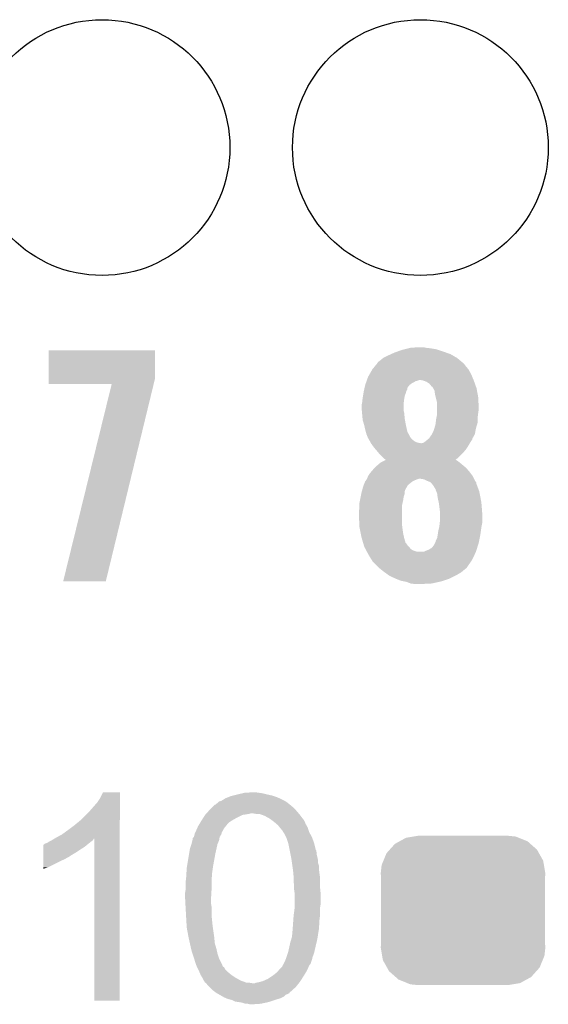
# Model space of a CAD drawing. Extents: x -1.3 to 24.2, y -3.9 to 39.2.
# Tile 32 of 37: x 14.8 to 17.3, y 19.2 to 23.8. Entities that reach past the tile are written whole.
import ezdxf

# ---------------------------------------------------------------- set-up
doc = ezdxf.new("R2010")
doc.units = 0
doc.layers.get('0').update_dxf_attribs({"linetype": 'CONTINUOUS'})
doc.layers.add('ANGLE_11_CLICK_V101_GTO', color=14, linetype='CONTINUOUS')
doc.layers.add('ANGLE_11_CLICK_V101_GTS', color=12, linetype='CONTINUOUS')

# ---------------------------------------------------------------- blocks, each defined once
blk = doc.blocks.new('CUSTOM_70')
for points in [[(-0.320744, 0.31339), (-0.298526, 0.325596), (0.317222, 0.31339), (0.30335, 0.325596)], [(-0.298526, 0.325596), (-0.268438, 0.342124), (0.30335, 0.325596), (0.2622, 0.342124)], [(-0.268438, 0.342124), (-0.233628, 0.347838), (0.2622, 0.342124), (0.247972, 0.347838)], [(-0.233628, 0.347838), (-0.20955, 0.35179), (0.247972, 0.347838), (0.20955, 0.35179)], [(-0.360486, 0.26887), (-0.34504, 0.286174), (0.357822, 0.26887), (0.348152, 0.286174)], [(-0.34504, 0.286174), (-0.320744, 0.31339), (0.348152, 0.286174), (0.317222, 0.31339)], [(-0.383124, 0.213652), (-0.37475, 0.234078), (0.380766, 0.213652), (0.377262, 0.234078)], [(-0.37475, 0.234078), (-0.360486, 0.26887), (0.377262, 0.234078), (0.357822, 0.26887)], [(-0.38735, 0.17526), (-0.383124, 0.213652), (0.38735, 0.17526), (0.380766, 0.213652)], [(-0.38608, 0.154124), (-0.38735, 0.17526), (0.38608, 0.154124), (0.38735, 0.17526)], [(-0.38608, -0.154124), (-0.38608, 0.154124), (0.38608, -0.154124), (0.38608, 0.154124)], [(-0.38735, -0.17526), (-0.38608, -0.154124), (0.38735, -0.17526), (0.38608, -0.154124)], [(-0.380764, -0.213652), (-0.38735, -0.17526), (0.383124, -0.213652), (0.38735, -0.17526)], [(-0.377262, -0.234078), (-0.380764, -0.213652), (0.374748, -0.234078), (0.383124, -0.213652)], [(-0.35782, -0.26887), (-0.377262, -0.234078), (0.360486, -0.26887), (0.374748, -0.234078)], [(-0.348152, -0.286174), (-0.35782, -0.26887), (0.345038, -0.286174), (0.360486, -0.26887)], [(-0.31722, -0.31339), (-0.348152, -0.286174), (0.320744, -0.31339), (0.345038, -0.286174)], [(-0.30335, -0.325596), (-0.31722, -0.31339), (0.298524, -0.325596), (0.320744, -0.31339)], [(-0.262198, -0.342124), (-0.30335, -0.325596), (0.268438, -0.342124), (0.298524, -0.325596)], [(-0.247972, -0.347838), (-0.262198, -0.342124), (0.233626, -0.347838), (0.268438, -0.342124)], [(-0.20955, -0.35179), (-0.247972, -0.347838), (0.20955, -0.35179), (0.233626, -0.347838)]]:
    blk.add_solid(points)
blk = doc.blocks.new('ROUND_23')
blk.add_circle((0, 0), 0.602)

msp = doc.modelspace()

# ---------------------------------------------------------------- linework, layer by layer
at = {"layer": 'ANGLE_11_CLICK_V101_GTO'}
for points in [[(16.62176, 22.2504), (16.66998, 22.252938), (16.690342, 22.2504), (16.682722, 22.252938)], [(16.66998, 22.252938), (16.670018, 22.25294), (16.682722, 22.252938), (16.670018, 22.25294)], [(14.917422, 22.103078), (14.91744, 22.237678), (15.4178, 22.103078), (15.4178, 22.237678)], [(14.91744, 22.237678), (14.917442, 22.2377), (15.4178, 22.237678), (14.917442, 22.2377)], [(16.492224, 22.202142), (16.51762, 22.21484), (16.840198, 22.202142), (16.81843, 22.21484)], [(16.51762, 22.21484), (16.528796, 22.21992), (16.81843, 22.21484), (16.809722, 22.21992)], [(16.528796, 22.21992), (16.54556, 22.22754), (16.809722, 22.21992), (16.788386, 22.22754)], [(16.54556, 22.22754), (16.559786, 22.23262), (16.788386, 22.22754), (16.77416, 22.23262)], [(16.559786, 22.23262), (16.58112, 22.240238), (16.77416, 22.23262), (16.751304, 22.240238)], [(16.58112, 22.240238), (16.591278, 22.242778), (16.751304, 22.240238), (16.743682, 22.242778)], [(16.591278, 22.242778), (16.6116, 22.24786), (16.743682, 22.242778), (16.7132, 22.24786)], [(16.6116, 22.24786), (16.62176, 22.2504), (16.7132, 22.24786), (16.690342, 22.2504)], [(16.44142, 22.148798), (16.45389, 22.16404), (16.893542, 22.148798), (16.88084, 22.16404)], [(16.45389, 22.16404), (16.4622, 22.174198), (16.88084, 22.16404), (16.87322, 22.174198)], [(16.4622, 22.174198), (16.464282, 22.176742), (16.87322, 22.174198), (16.870678, 22.176742)], [(16.464282, 22.176742), (16.466824, 22.18182), (16.870678, 22.176742), (16.864586, 22.18182)], [(16.466824, 22.18182), (16.47698, 22.18944), (16.864586, 22.18182), (16.855442, 22.18944)], [(16.47698, 22.18944), (16.49222, 22.20214), (16.855442, 22.18944), (16.8402, 22.20214)], [(16.49222, 22.20214), (16.492224, 22.202142), (16.8402, 22.20214), (16.840198, 22.202142)], [(16.415656, 22.098), (16.4211, 22.113242), (16.917882, 22.098), (16.911532, 22.113242)], [(16.4211, 22.113242), (16.428356, 22.12594), (16.911532, 22.113242), (16.90624, 22.12594)], [(16.428356, 22.12594), (16.44142, 22.148798), (16.90624, 22.12594), (16.893542, 22.148798)], [(14.91742, 22.080242), (14.917422, 22.103078), (15.412258, 22.080242), (15.4178, 22.103078)], [(15.214572, 22.08022), (14.91742, 22.080242), (15.412252, 22.08022), (15.412258, 22.080242)], [(14.986006, 21.150606), (15.214572, 22.08022), (15.186648, 21.150606), (15.412252, 22.08022)], [(16.404884, 22.062444), (16.407816, 22.075142), (16.606524, 22.062444), (16.616682, 22.075142)], [(16.407816, 22.075142), (16.408402, 22.07768), (16.616682, 22.075142), (16.620066, 22.07768)], [(16.408402, 22.07768), (16.410214, 22.08276), (16.620066, 22.07768), (16.626842, 22.08276)], [(16.410214, 22.08276), (16.41203, 22.087842), (16.626842, 22.08276), (16.637002, 22.087842)], [(16.41203, 22.087842), (16.413844, 22.092922), (16.637002, 22.087842), (16.644622, 22.092922)], [(16.413844, 22.092922), (16.41475, 22.09546), (16.644622, 22.092922), (16.654778, 22.09546)], [(16.41475, 22.09546), (16.415656, 22.098), (16.654778, 22.09546), (16.662404, 22.098)], [(16.682714, 22.09546), (16.670018, 22.098), (16.91894, 22.09546), (16.917882, 22.098)], [(16.682722, 22.095458), (16.682714, 22.09546), (16.918942, 22.095458), (16.91894, 22.09546)], [(16.695422, 22.090378), (16.682722, 22.095458), (16.920756, 22.090378), (16.918942, 22.095458)], [(16.710662, 22.080218), (16.695422, 22.090378), (16.924384, 22.080218), (16.920756, 22.090378)], [(16.720824, 22.067518), (16.710662, 22.080218), (16.92892, 22.067518), (16.924384, 22.080218)], [(16.7259, 22.064966), (16.720824, 22.067518), (16.929832, 22.064966), (16.92892, 22.067518)], [(16.3957, 22.01418), (16.397392, 22.024342), (16.592126, 22.01418), (16.593822, 22.024342)], [(16.397392, 22.024342), (16.39951, 22.037042), (16.593822, 22.024342), (16.5989, 22.037042)], [(16.39951, 22.037042), (16.40078, 22.04466), (16.5989, 22.037042), (16.600804, 22.04466)], [(16.40078, 22.04466), (16.401366, 22.047204), (16.600804, 22.04466), (16.601442, 22.047204)], [(16.401366, 22.047204), (16.403126, 22.054824), (16.601442, 22.047204), (16.60652, 22.054824)], [(16.403126, 22.054824), (16.404884, 22.062444), (16.60652, 22.054824), (16.606524, 22.062444)], [(16.725902, 22.062436), (16.7259, 22.064966), (16.930734, 22.062436), (16.929832, 22.064966)], [(16.727426, 22.059898), (16.725902, 22.062436), (16.93164, 22.059898), (16.930734, 22.062436)], [(16.73352, 22.049738), (16.727426, 22.059898), (16.933546, 22.049738), (16.93164, 22.059898)], [(16.73606, 22.03196), (16.73352, 22.049738), (16.93688, 22.03196), (16.933546, 22.049738)], [(16.739236, 22.01926), (16.73606, 22.03196), (16.93926, 22.01926), (16.93688, 22.03196)], [(16.74368, 22.00148), (16.739236, 22.01926), (16.940248, 22.00148), (16.93926, 22.01926)], [(16.39062, 21.981162), (16.392524, 21.98878), (16.58874, 21.981162), (16.58874, 21.98878)], [(16.39062, 21.968458), (16.39062, 21.981162), (16.58874, 21.968458), (16.58874, 21.981162)], [(16.392524, 21.98878), (16.39316, 21.991322), (16.58874, 21.98878), (16.589056, 21.991322)], [(16.39316, 21.991322), (16.395134, 22.0091), (16.589056, 21.991322), (16.59128, 22.0091)], [(16.395134, 22.0091), (16.3957, 22.01418), (16.59128, 22.0091), (16.592126, 22.01418)], [(16.74622, 21.988778), (16.74368, 22.00148), (16.940954, 21.988778), (16.940248, 22.00148)], [(16.74622, 21.973542), (16.74622, 21.988778), (16.9418, 21.973542), (16.940954, 21.988778)], [(16.74622, 21.9583), (16.74622, 21.973542), (16.9418, 21.9583), (16.9418, 21.973542)], [(16.39189, 21.953222), (16.39062, 21.968458), (16.58874, 21.953222), (16.58874, 21.968458)], [(16.392738, 21.94306), (16.39189, 21.953222), (16.59128, 21.94306), (16.58874, 21.953222)], [(16.39316, 21.93798), (16.392738, 21.94306), (16.591742, 21.93798), (16.59128, 21.94306)], [(16.39524, 21.915118), (16.39316, 21.93798), (16.59382, 21.915118), (16.591742, 21.93798)], [(16.742662, 21.920198), (16.74622, 21.937978), (16.93672, 21.920198), (16.938942, 21.937978)], [(16.74622, 21.94052), (16.74622, 21.9583), (16.93926, 21.94052), (16.9418, 21.9583)], [(16.74622, 21.937978), (16.74622, 21.94052), (16.938942, 21.937978), (16.93926, 21.94052)], [(16.3957, 21.910042), (16.39524, 21.915118), (16.594744, 21.910042), (16.59382, 21.915118)], [(16.402558, 21.88718), (16.3957, 21.910042), (16.5989, 21.88718), (16.594744, 21.910042)], [(16.40332, 21.884638), (16.402558, 21.88718), (16.599488, 21.884638), (16.5989, 21.88718)], [(16.4084, 21.861778), (16.40332, 21.884638), (16.604762, 21.861778), (16.599488, 21.884638)], [(16.73352, 21.87194), (16.7386, 21.889718), (16.9291, 21.87194), (16.934434, 21.889718)], [(16.7386, 21.889718), (16.739446, 21.897336), (16.934434, 21.889718), (16.93672, 21.897336)], [(16.739446, 21.897336), (16.74114, 21.91258), (16.93672, 21.897336), (16.93672, 21.91258)], [(16.74114, 21.91258), (16.742662, 21.920198), (16.93672, 21.91258), (16.93672, 21.920198)], [(16.410576, 21.854164), (16.4084, 21.861778), (16.606518, 21.854164), (16.604762, 21.861778)], [(16.413478, 21.844), (16.410576, 21.854164), (16.612062, 21.844), (16.606518, 21.854164)], [(16.41856, 21.8313), (16.413478, 21.844), (16.61899, 21.8313), (16.612062, 21.844)], [(16.7132, 21.8313), (16.720818, 21.84146), (16.916966, 21.8313), (16.922608, 21.84146)], [(16.720818, 21.84146), (16.722086, 21.843996), (16.922608, 21.84146), (16.924018, 21.843996)], [(16.722086, 21.843996), (16.72844, 21.8567), (16.924018, 21.843996), (16.926328, 21.8567)], [(16.72844, 21.8567), (16.73352, 21.87194), (16.926328, 21.8567), (16.9291, 21.87194)], [(16.420254, 21.826222), (16.41856, 21.8313), (16.621758, 21.826222), (16.61899, 21.8313)], [(16.4211, 21.823684), (16.420254, 21.826222), (16.624298, 21.823684), (16.621758, 21.826222)], [(16.423638, 21.82114), (16.4211, 21.823684), (16.626842, 21.82114), (16.624298, 21.823684)], [(16.42646, 21.816062), (16.423638, 21.82114), (16.63192, 21.816062), (16.626842, 21.82114)], [(16.430694, 21.808442), (16.42646, 21.816062), (16.642078, 21.808442), (16.63192, 21.816062)], [(16.433516, 21.803362), (16.430694, 21.808442), (16.654778, 21.803362), (16.642078, 21.808442)], [(16.434928, 21.80082), (16.433516, 21.803362), (16.670018, 21.80082), (16.654778, 21.803362)], [(16.436338, 21.79828), (16.434928, 21.80082), (16.89862, 21.79828), (16.900144, 21.80082)], [(16.44541, 21.78558), (16.436338, 21.79828), (16.891002, 21.78558), (16.89862, 21.79828)], [(16.672558, 21.80082), (16.682718, 21.803358), (16.900144, 21.80082), (16.901666, 21.803358)], [(16.682718, 21.803358), (16.69288, 21.81098), (16.901666, 21.803358), (16.906238, 21.81098)], [(16.69288, 21.81098), (16.692882, 21.810982), (16.906238, 21.81098), (16.90624, 21.810982)], [(16.692882, 21.810982), (16.702014, 21.818594), (16.90624, 21.810982), (16.911316, 21.818594)], [(16.702014, 21.818594), (16.705062, 21.821134), (16.911316, 21.818594), (16.91132, 21.821134)], [(16.705062, 21.821134), (16.708116, 21.823678), (16.91132, 21.821134), (16.912732, 21.823678)], [(16.708116, 21.823678), (16.7132, 21.8313), (16.912732, 21.823678), (16.916966, 21.8313)], [(16.44904, 21.780498), (16.44541, 21.78558), (16.887612, 21.780498), (16.891002, 21.78558)], [(16.45775, 21.770338), (16.44904, 21.780498), (16.88084, 21.770338), (16.887612, 21.780498)], [(16.46428, 21.76272), (16.45775, 21.770338), (16.87431, 21.76272), (16.88084, 21.770338)], [(16.472748, 21.75256), (16.46428, 21.76272), (16.865602, 21.75256), (16.87431, 21.76272)], [(16.47698, 21.74748), (16.472748, 21.75256), (16.86052, 21.74748), (16.865602, 21.75256)], [(16.48714, 21.73732), (16.47698, 21.74748), (16.85036, 21.73732), (16.86052, 21.74748)], [(16.46174, 21.69414), (16.47952, 21.70938), (16.87119, 21.69414), (16.8529, 21.70938)], [(16.47952, 21.70938), (16.479524, 21.709382), (16.8529, 21.70938), (16.852898, 21.709382)], [(16.479524, 21.709382), (16.49472, 21.717), (16.852898, 21.709382), (16.84274, 21.717)], [(16.494758, 21.729702), (16.48714, 21.73732), (16.841502, 21.729702), (16.85036, 21.73732)], [(16.49472, 21.717), (16.504846, 21.722076), (16.84274, 21.717), (16.835126, 21.722076)], [(16.50238, 21.72462), (16.494758, 21.729702), (16.835592, 21.72462), (16.841502, 21.729702)], [(16.504898, 21.722102), (16.50238, 21.72462), (16.832664, 21.722102), (16.835592, 21.72462)], [(16.504846, 21.722076), (16.504854, 21.72208), (16.835126, 21.722076), (16.83264, 21.72208)], [(16.504854, 21.72208), (16.504898, 21.722102), (16.83264, 21.72208), (16.832664, 21.722102)], [(16.421102, 21.645882), (16.43126, 21.661122), (16.913858, 21.645882), (16.90243, 21.661122)], [(16.43126, 21.661122), (16.435614, 21.666202), (16.90243, 21.661122), (16.89862, 21.666202)], [(16.435614, 21.666202), (16.446498, 21.6789), (16.89862, 21.666202), (16.887738, 21.6789)], [(16.446498, 21.6789), (16.451578, 21.68398), (16.887738, 21.6789), (16.883382, 21.68398)], [(16.451578, 21.68398), (16.46174, 21.69414), (16.883382, 21.68398), (16.87119, 21.69414)], [(16.399254, 21.60016), (16.403322, 21.610322), (16.606522, 21.60016), (16.616682, 21.610322)], [(16.403322, 21.610322), (16.407388, 21.620482), (16.616682, 21.610322), (16.629382, 21.620482)], [(16.407388, 21.620482), (16.408404, 21.62302), (16.629382, 21.620482), (16.634458, 21.62302)], [(16.408404, 21.62302), (16.41094, 21.62556), (16.634458, 21.62302), (16.63954, 21.62556)], [(16.41094, 21.62556), (16.414326, 21.63064), (16.63954, 21.62556), (16.652238, 21.63064)], [(16.414326, 21.63064), (16.41602, 21.63318), (16.652238, 21.63064), (16.659864, 21.63318)], [(16.41602, 21.63318), (16.4211, 21.645878), (16.920218, 21.63318), (16.91386, 21.645878)], [(16.4211, 21.645878), (16.421102, 21.645882), (16.91386, 21.645878), (16.913858, 21.645882)], [(16.685262, 21.630638), (16.670018, 21.63318), (16.92149, 21.630638), (16.920218, 21.63318)], [(16.7005, 21.62302), (16.685262, 21.630638), (16.925304, 21.62302), (16.92149, 21.630638)], [(16.706846, 21.62048), (16.7005, 21.62302), (16.926574, 21.62048), (16.925304, 21.62302)], [(16.70689, 21.620462), (16.706846, 21.62048), (16.929104, 21.620462), (16.926574, 21.62048)], [(16.7132, 21.617936), (16.70689, 21.620462), (16.92961, 21.617936), (16.929104, 21.620462)], [(16.72336, 21.607778), (16.7132, 21.617936), (16.931642, 21.607778), (16.92961, 21.617936)], [(16.73098, 21.597618), (16.72336, 21.607778), (16.935706, 21.597618), (16.931642, 21.607778)], [(16.386556, 21.549362), (16.389604, 21.564604), (16.588742, 21.549362), (16.59382, 21.564604)], [(16.389604, 21.564604), (16.39062, 21.56968), (16.59382, 21.564604), (16.59382, 21.56968)], [(16.39062, 21.56968), (16.392004, 21.574762), (16.59382, 21.56968), (16.593822, 21.574762)], [(16.392004, 21.574762), (16.394082, 21.582382), (16.593822, 21.574762), (16.59636, 21.582382)], [(16.394082, 21.582382), (16.39824, 21.597622), (16.59636, 21.582382), (16.60507, 21.597622)], [(16.39824, 21.597622), (16.399254, 21.60016), (16.60507, 21.597622), (16.606522, 21.60016)], [(16.73225, 21.59508), (16.73098, 21.597618), (16.93672, 21.59508), (16.935706, 21.597618)], [(16.733522, 21.592538), (16.73225, 21.59508), (16.937674, 21.592538), (16.93672, 21.59508)], [(16.7386, 21.584916), (16.733522, 21.592538), (16.940532, 21.584916), (16.937674, 21.592538)], [(16.738602, 21.582376), (16.7386, 21.584916), (16.941484, 21.582376), (16.940532, 21.584916)], [(16.741868, 21.574758), (16.738602, 21.582376), (16.94434, 21.574758), (16.941484, 21.582376)], [(16.74622, 21.564596), (16.741868, 21.574758), (16.946374, 21.564596), (16.94434, 21.574758)], [(16.748126, 21.54936), (16.74622, 21.564596), (16.94942, 21.54936), (16.946374, 21.564596)], [(16.38046, 21.518882), (16.382998, 21.53158), (16.583376, 21.518882), (16.5862, 21.53158)], [(16.38046, 21.508722), (16.38046, 21.518882), (16.58112, 21.508722), (16.583376, 21.518882)], [(16.38046, 21.496022), (16.38046, 21.508722), (16.58112, 21.496022), (16.58112, 21.508722)], [(16.382998, 21.53158), (16.386556, 21.549362), (16.5862, 21.53158), (16.588742, 21.549362)], [(16.74876, 21.544282), (16.748126, 21.54936), (16.950344, 21.544282), (16.94942, 21.54936)], [(16.75384, 21.521422), (16.74876, 21.544282), (16.9545, 21.521422), (16.950344, 21.544282)], [(16.75384, 21.52142), (16.75384, 21.521422), (16.954502, 21.52142), (16.9545, 21.521422)], [(16.75638, 21.50364), (16.75384, 21.52142), (16.955982, 21.50364), (16.954502, 21.52142)], [(16.37792, 21.480782), (16.38046, 21.496022), (16.58112, 21.480782), (16.58112, 21.496022)], [(16.37792, 21.46554), (16.37792, 21.480782), (16.58112, 21.46554), (16.58112, 21.480782)], [(16.38013, 21.414742), (16.37792, 21.46554), (16.58112, 21.414742), (16.58112, 21.46554)], [(16.757968, 21.49094), (16.75638, 21.50364), (16.95704, 21.49094), (16.955982, 21.50364)], [(16.75892, 21.483318), (16.757968, 21.49094), (16.957586, 21.483318), (16.95704, 21.49094)], [(16.75892, 21.455382), (16.75892, 21.483318), (16.95958, 21.455382), (16.957586, 21.483318)], [(16.75638, 21.40712), (16.758918, 21.429978), (16.955008, 21.40712), (16.95958, 21.429978)], [(16.758918, 21.429978), (16.75892, 21.42998), (16.95958, 21.429978), (16.95958, 21.42998)], [(16.75892, 21.42998), (16.75892, 21.455382), (16.95958, 21.42998), (16.95958, 21.455382)], [(16.38046, 21.407122), (16.38013, 21.414742), (16.582074, 21.407122), (16.58112, 21.414742)], [(16.383002, 21.39442), (16.38046, 21.407122), (16.58366, 21.39442), (16.582074, 21.407122)], [(16.386556, 21.37664), (16.383002, 21.39442), (16.5862, 21.37664), (16.58366, 21.39442)], [(16.39062, 21.356318), (16.386556, 21.37664), (16.590716, 21.356318), (16.5862, 21.37664)], [(16.74876, 21.369022), (16.7513, 21.386798), (16.94942, 21.369022), (16.951958, 21.386798)], [(16.7513, 21.386798), (16.755744, 21.40458), (16.951958, 21.386798), (16.9545, 21.40458)], [(16.755744, 21.40458), (16.75638, 21.40712), (16.9545, 21.40458), (16.955008, 21.40712)], [(16.391368, 21.353778), (16.39062, 21.356318), (16.59128, 21.353778), (16.590716, 21.356318)], [(16.396596, 21.336004), (16.391368, 21.353778), (16.59636, 21.336004), (16.59128, 21.353778)], [(16.397342, 21.333466), (16.396596, 21.336004), (16.59636, 21.333466), (16.59636, 21.336004)], [(16.398836, 21.328382), (16.397342, 21.333466), (16.601438, 21.328382), (16.59636, 21.333466)], [(16.401078, 21.32076), (16.398836, 21.328382), (16.60652, 21.32076), (16.601438, 21.328382)], [(16.73098, 21.32076), (16.736058, 21.330918), (16.938624, 21.32076), (16.9418, 21.330918)], [(16.736058, 21.330918), (16.738598, 21.335996), (16.9418, 21.330918), (16.942814, 21.335996)], [(16.738598, 21.335996), (16.7386, 21.338536), (16.942814, 21.335996), (16.943322, 21.338536)], [(16.7386, 21.338536), (16.746218, 21.353778), (16.943322, 21.338536), (16.94637, 21.353778)], [(16.746218, 21.353778), (16.74876, 21.36902), (16.94637, 21.353778), (16.949418, 21.36902)], [(16.74876, 21.36902), (16.74876, 21.369022), (16.949418, 21.36902), (16.94942, 21.369022)], [(16.403318, 21.313142), (16.401078, 21.32076), (16.614138, 21.313142), (16.60652, 21.32076)], [(16.40332, 21.31314), (16.403318, 21.313142), (16.614138, 21.31314), (16.614138, 21.313142)], [(16.408736, 21.302984), (16.40332, 21.31314), (16.621758, 21.302984), (16.614138, 21.31314)], [(16.412804, 21.29536), (16.408736, 21.302984), (16.634458, 21.29536), (16.621758, 21.302984)], [(16.415512, 21.290282), (16.412804, 21.29536), (16.649698, 21.290282), (16.634458, 21.29536)], [(16.415512, 21.29028), (16.415512, 21.290282), (16.685256, 21.29028), (16.649698, 21.290282)], [(16.42364, 21.27504), (16.415512, 21.29028), (16.921986, 21.27504), (16.9291, 21.29028)], [(16.685256, 21.29028), (16.69542, 21.29536), (16.9291, 21.29028), (16.930686, 21.29536)], [(16.69542, 21.29536), (16.708122, 21.30044), (16.930686, 21.29536), (16.932274, 21.30044)], [(16.708122, 21.30044), (16.720816, 21.308058), (16.932274, 21.30044), (16.934654, 21.308058)], [(16.720816, 21.308058), (16.73098, 21.32076), (16.934654, 21.308058), (16.938624, 21.32076)], [(16.43771, 21.252178), (16.42364, 21.27504), (16.911318, 21.252178), (16.921986, 21.27504)], [(16.443958, 21.242022), (16.43771, 21.252178), (16.904286, 21.242022), (16.911318, 21.252178)], [(16.466822, 21.219158), (16.443958, 21.242022), (16.88846, 21.219158), (16.904286, 21.242022)], [(16.46936, 21.21662), (16.466822, 21.219158), (16.887188, 21.21662), (16.88846, 21.219158)], [(16.472536, 21.21408), (16.46936, 21.21662), (16.885916, 21.21408), (16.887188, 21.21662)], [(16.48206, 21.20646), (16.472536, 21.21408), (16.87576, 21.20646), (16.885916, 21.21408)], [(16.49476, 21.1963), (16.48206, 21.20646), (16.863568, 21.1963), (16.87576, 21.20646)], [(16.498256, 21.193758), (16.49476, 21.1963), (16.860518, 21.193758), (16.863568, 21.1963)], [(16.51921, 21.17852), (16.498256, 21.193758), (16.83512, 21.17852), (16.860518, 21.193758)], [(15.186642, 21.15058), (14.986006, 21.150606), (15.186642, 21.15058), (15.186648, 21.150606)], [(16.5227, 21.175982), (16.51921, 21.17852), (16.830042, 21.175982), (16.83512, 21.17852)], [(16.55064, 21.16328), (16.5227, 21.175982), (16.804638, 21.16328), (16.830042, 21.175982)], [(16.576038, 21.153122), (16.55064, 21.16328), (16.774164, 21.153122), (16.804638, 21.16328)], [(16.588744, 21.15058), (16.576038, 21.153122), (16.766538, 21.15058), (16.774164, 21.153122)], [(16.601438, 21.14804), (16.588744, 21.15058), (16.755108, 21.14804), (16.766538, 21.15058)], [(16.621756, 21.140422), (16.601438, 21.14804), (16.720826, 21.140422), (16.755108, 21.14804)], [(16.621772, 21.14042), (16.621756, 21.140422), (16.720818, 21.14042), (16.720826, 21.140422)], [(16.64208, 21.13788), (16.621772, 21.14042), (16.67002, 21.13788), (16.720818, 21.14042)], [(15.14602, 20.10918), (15.16126, 20.132042), (15.252698, 20.10918), (15.252698, 20.132042)], [(15.16126, 20.132042), (15.173962, 20.157418), (15.252698, 20.132042), (15.2527, 20.157418)], [(15.173962, 20.157418), (15.173974, 20.15744), (15.2527, 20.157418), (15.173974, 20.15744)], [(15.730222, 20.116802), (15.734282, 20.11934), (16.029092, 20.116802), (16.024862, 20.11934)], [(15.734282, 20.11934), (15.73834, 20.121876), (16.024862, 20.11934), (16.017256, 20.121876)], [(15.73834, 20.121876), (15.742376, 20.124398), (16.017256, 20.121876), (16.01724, 20.124398)], [(15.742376, 20.124398), (15.74241, 20.12442), (16.01724, 20.124398), (16.014704, 20.12442)], [(15.74241, 20.12442), (15.75054, 20.1295), (16.014704, 20.12442), (16.003272, 20.1295)], [(15.75054, 20.1295), (15.76324, 20.13458), (16.003272, 20.1295), (15.991838, 20.13458)], [(15.76324, 20.13458), (15.775942, 20.13966), (15.991838, 20.13458), (15.976596, 20.13966)], [(15.775942, 20.13966), (15.786092, 20.142198), (15.976596, 20.13966), (15.96898, 20.142198)], [(15.786092, 20.142198), (15.80642, 20.14728), (15.96898, 20.142198), (15.94612, 20.14728)], [(15.80642, 20.14728), (15.828432, 20.15236), (15.94612, 20.14728), (15.9258, 20.15236)], [(15.828432, 20.15236), (15.83944, 20.1549), (15.9258, 20.15236), (15.90802, 20.1549)], [(15.83944, 20.1549), (15.877538, 20.15744), (15.90802, 20.1549), (15.89024, 20.15744)], [(15.11046, 20.06854), (15.14602, 20.10918), (15.252698, 20.06854), (15.252698, 20.10918)], [(15.672308, 20.07108), (15.67688, 20.07616), (16.08328, 20.07108), (16.0782, 20.07616)], [(15.67688, 20.07616), (15.689584, 20.088862), (16.0782, 20.07616), (16.065498, 20.088862)], [(15.689584, 20.088862), (15.699746, 20.09902), (16.065498, 20.088862), (16.05331, 20.09902)], [(15.699746, 20.09902), (15.702286, 20.099026), (16.05331, 20.09902), (16.053302, 20.099026)], [(15.702286, 20.099026), (15.70482, 20.10156), (16.053302, 20.099026), (16.05026, 20.10156)], [(15.70482, 20.10156), (15.707364, 20.104102), (16.05026, 20.10156), (16.047084, 20.104102)], [(15.707364, 20.104102), (15.71244, 20.106642), (16.047084, 20.104102), (16.043908, 20.106642)], [(15.71244, 20.106642), (15.71752, 20.11172), (16.043908, 20.106642), (16.03756, 20.11172)], [(15.71752, 20.11172), (15.720066, 20.114262), (16.03756, 20.11172), (16.033326, 20.114262)], [(15.720066, 20.114262), (15.730222, 20.116802), (16.033326, 20.114262), (16.029092, 20.116802)], [(15.067278, 20.025358), (15.11046, 20.06854), (15.252696, 20.025358), (15.252698, 20.06854)], [(15.63624, 20.02282), (15.639472, 20.0279), (15.777632, 20.02282), (15.7861, 20.0279)], [(15.639472, 20.0279), (15.647554, 20.0406), (15.7861, 20.0279), (15.80896, 20.0406)], [(15.647554, 20.0406), (15.65402, 20.05076), (15.80896, 20.0406), (15.829284, 20.05076)], [(15.65402, 20.05076), (15.654022, 20.050762), (15.829284, 20.05076), (15.829296, 20.050762)], [(15.654022, 20.050762), (15.656306, 20.0533), (15.829296, 20.050762), (15.84706, 20.0533)], [(15.656306, 20.0533), (15.658592, 20.055842), (15.84706, 20.0533), (15.862302, 20.055842)], [(15.658592, 20.055842), (15.660878, 20.05838), (15.862302, 20.055842), (15.869924, 20.05838)], [(15.660878, 20.05838), (15.672308, 20.07108), (16.094168, 20.05838), (16.08328, 20.07108)], [(15.892782, 20.05584), (15.877538, 20.05838), (16.096346, 20.05584), (16.094168, 20.05838)], [(15.908022, 20.055838), (15.892782, 20.05584), (16.096348, 20.055838), (16.096346, 20.05584)], [(15.915632, 20.053302), (15.908022, 20.055838), (16.09852, 20.053302), (16.096348, 20.055838)], [(15.92326, 20.05076), (15.915632, 20.053302), (16.100428, 20.05076), (16.09852, 20.053302)], [(15.935962, 20.04568), (15.92326, 20.05076), (16.104238, 20.04568), (16.100428, 20.05076)], [(15.958822, 20.03298), (15.935962, 20.04568), (16.113762, 20.03298), (16.104238, 20.04568)], [(15.96221, 20.03044), (15.958822, 20.03298), (16.1163, 20.03044), (16.113762, 20.03298)], [(15.972368, 20.02282), (15.96221, 20.03044), (16.12138, 20.02282), (16.1163, 20.03044)], [(14.980922, 19.95932), (15.00886, 19.97964), (15.252694, 19.95932), (15.252696, 19.97964)], [(15.00886, 19.97964), (15.03934, 20.0025), (15.252696, 19.97964), (15.252696, 20.0025)], [(15.03934, 20.0025), (15.067278, 20.025358), (15.252696, 20.0025), (15.252696, 20.025358)], [(15.611968, 19.977102), (15.616484, 19.98726), (15.73784, 19.977102), (15.74292, 19.98726)], [(15.616484, 19.98726), (15.621, 19.99742), (15.74292, 19.98726), (15.751048, 19.99742)], [(15.621, 19.99742), (15.630144, 20.012662), (15.751048, 19.99742), (15.763242, 20.012662)], [(15.630144, 20.012662), (15.634716, 20.020282), (15.763242, 20.012662), (15.773402, 20.020282)], [(15.634716, 20.020282), (15.63624, 20.02282), (15.773402, 20.020282), (15.777632, 20.02282)], [(15.97914, 20.01774), (15.972368, 20.02282), (16.123412, 20.01774), (16.12138, 20.02282)], [(15.988034, 20.010118), (15.97914, 20.01774), (16.12646, 20.010118), (16.123412, 20.01774)], [(15.996922, 20.002498), (15.988034, 20.010118), (16.130816, 20.002498), (16.12646, 20.010118)], [(16.00505, 19.992338), (15.996922, 20.002498), (16.13662, 19.992338), (16.130816, 20.002498)], [(16.00708, 19.9898), (16.00505, 19.992338), (16.137466, 19.9898), (16.13662, 19.992338)], [(16.012162, 19.984716), (16.00708, 19.9898), (16.139162, 19.984716), (16.137466, 19.9898)], [(16.014714, 19.97964), (16.012162, 19.984716), (16.140854, 19.97964), (16.139162, 19.984716)], [(16.01724, 19.979618), (16.014714, 19.97964), (16.14086, 19.979618), (16.140854, 19.97964)], [(16.017244, 19.977094), (16.01724, 19.979618), (16.141702, 19.977094), (16.14086, 19.979618)], [(14.931808, 19.931378), (14.944498, 19.938992), (15.125698, 19.931378), (15.130776, 19.938992)], [(14.944498, 19.938992), (14.944512, 19.939), (15.130776, 19.938992), (15.133298, 19.939)], [(14.944512, 19.939), (14.95298, 19.94408), (15.252694, 19.939), (15.252694, 19.94408)], [(14.95298, 19.94408), (14.980922, 19.95932), (15.252694, 19.94408), (15.252694, 19.95932)], [(15.13332, 19.177022), (15.133298, 19.939), (15.252678, 19.177022), (15.252694, 19.939)], [(15.594328, 19.931382), (15.5956, 19.936462), (15.72006, 19.931382), (15.720906, 19.936462)], [(15.5956, 19.936462), (15.595606, 19.941546), (15.720906, 19.936462), (15.721754, 19.941546)], [(15.595606, 19.941546), (15.600678, 19.946622), (15.721754, 19.941546), (15.722602, 19.946622)], [(15.600678, 19.946622), (15.60068, 19.946624), (15.722602, 19.946622), (15.722602, 19.946624)], [(15.60068, 19.946624), (15.603218, 19.95424), (15.722602, 19.946624), (15.727172, 19.95424)], [(15.603218, 19.95424), (15.604488, 19.959322), (15.727172, 19.95424), (15.730222, 19.959322)], [(15.604488, 19.959322), (15.60576, 19.964402), (15.730222, 19.959322), (15.73149, 19.964402)], [(15.60576, 19.964402), (15.6083, 19.969484), (15.73149, 19.964402), (15.732762, 19.969484)], [(15.6083, 19.969484), (15.61084, 19.97456), (15.732762, 19.969484), (15.736144, 19.97456)], [(15.61084, 19.97456), (15.611968, 19.977102), (15.736144, 19.97456), (15.73784, 19.977102)], [(16.022322, 19.969478), (16.017244, 19.977094), (16.14424, 19.969478), (16.141702, 19.977094)], [(16.0274, 19.961858), (16.022322, 19.969478), (16.148474, 19.961858), (16.14424, 19.969478)], [(16.03502, 19.946618), (16.0274, 19.961858), (16.15694, 19.946618), (16.148474, 19.961858)], [(16.03756, 19.941538), (16.03502, 19.946618), (16.158788, 19.941538), (16.15694, 19.946618)], [(16.04518, 19.918678), (16.03756, 19.941538), (16.1671, 19.918678), (16.158788, 19.941538)], [(14.892034, 19.87296), (14.892036, 19.8882), (15.044422, 19.87296), (15.06728, 19.8882)], [(14.892036, 19.8882), (14.89204, 19.9009), (15.06728, 19.8882), (15.087598, 19.9009)], [(14.89204, 19.9009), (14.892042, 19.91106), (15.087598, 19.9009), (15.09979, 19.91106)], [(14.892042, 19.91106), (14.894566, 19.911066), (15.09979, 19.91106), (15.099798, 19.911066)], [(14.894566, 19.911066), (14.8971, 19.9136), (15.099798, 19.911066), (15.10284, 19.9136)], [(14.8971, 19.9136), (14.897104, 19.913602), (15.10284, 19.9136), (15.102842, 19.913602)], [(14.897104, 19.913602), (14.902182, 19.91614), (15.102842, 19.913602), (15.106014, 19.91614)], [(14.902182, 19.91614), (14.909804, 19.918682), (15.106014, 19.91614), (15.109192, 19.918682)], [(14.909804, 19.918682), (14.917422, 19.92376), (15.109192, 19.918682), (15.11554, 19.92376)], [(14.917422, 19.92376), (14.927578, 19.92884), (15.11554, 19.92376), (15.122312, 19.92884)], [(14.927578, 19.92884), (14.931808, 19.931378), (15.122312, 19.92884), (15.125698, 19.931378)], [(15.578666, 19.86788), (15.582902, 19.893282), (15.70228, 19.86788), (15.707924, 19.893282)], [(15.582902, 19.893282), (15.589672, 19.913602), (15.707924, 19.893282), (15.712442, 19.913602)], [(15.589672, 19.913602), (15.590518, 19.91614), (15.712442, 19.913602), (15.713528, 19.91614)], [(15.590518, 19.91614), (15.594328, 19.931382), (15.713528, 19.91614), (15.72006, 19.931382)], [(16.051278, 19.888198), (16.04518, 19.918678), (16.17472, 19.888198), (16.1671, 19.918678)], [(16.051786, 19.885654), (16.051278, 19.888198), (16.174726, 19.885654), (16.17472, 19.888198)], [(14.892026, 19.83486), (14.892028, 19.84248), (14.97584, 19.83486), (14.993618, 19.84248)], [(14.892028, 19.84248), (14.89203, 19.8501), (14.993618, 19.84248), (15.006322, 19.8501)], [(14.89203, 19.85772), (14.892034, 19.87296), (15.019016, 19.85772), (15.044422, 19.87296)], [(14.89203, 19.857698), (14.89203, 19.85772), (15.01648, 19.857698), (15.019016, 19.85772)], [(14.89203, 19.855174), (14.89203, 19.857698), (15.016466, 19.855174), (15.01648, 19.857698)], [(14.89203, 19.8501), (14.89203, 19.855174), (15.006322, 19.8501), (15.016466, 19.855174)], [(15.569352, 19.812), (15.578666, 19.86788), (15.69212, 19.812), (15.70228, 19.86788)], [(16.052294, 19.883114), (16.051786, 19.885654), (16.17726, 19.883114), (16.174726, 19.885654)], [(16.05331, 19.878036), (16.052294, 19.883114), (16.177262, 19.878036), (16.17726, 19.883114)], [(16.054326, 19.872956), (16.05331, 19.878036), (16.1798, 19.872956), (16.177262, 19.878036)], [(16.056358, 19.862798), (16.054326, 19.872956), (16.1798, 19.862798), (16.1798, 19.872956)], [(16.058388, 19.85264), (16.056358, 19.862798), (16.18234, 19.85264), (16.1798, 19.862798)], [(16.06042, 19.84248), (16.058388, 19.85264), (16.184372, 19.84248), (16.18234, 19.85264)], [(16.060784, 19.839938), (16.06042, 19.84248), (16.18488, 19.839938), (16.184372, 19.84248)], [(14.89202, 19.80438), (14.892026, 19.83486), (14.914878, 19.80438), (14.97584, 19.83486)], [(14.89202, 19.79679), (14.89202, 19.80438), (14.89202, 19.79679), (14.914878, 19.80438)], [(15.566164, 19.77644), (15.56766, 19.801842), (15.68704, 19.77644), (15.690668, 19.801842)], [(15.56766, 19.801842), (15.569352, 19.812), (15.690668, 19.801842), (15.69212, 19.812)], [(16.062598, 19.827238), (16.060784, 19.839938), (16.184882, 19.827238), (16.18488, 19.839938)], [(16.064776, 19.811996), (16.062598, 19.827238), (16.18996, 19.811996), (16.184882, 19.827238)], [(16.067316, 19.79422), (16.064776, 19.811996), (16.18996, 19.79422), (16.18996, 19.811996)], [(16.06804, 19.78914), (16.067316, 19.79422), (16.190596, 19.78914), (16.18996, 19.79422)], [(15.563144, 19.74088), (15.56512, 19.75866), (15.6845, 19.74088), (15.68577, 19.75866)], [(15.56512, 19.75866), (15.566164, 19.77644), (15.68577, 19.75866), (15.68704, 19.77644)], [(16.069426, 19.7739), (16.06804, 19.78914), (16.1925, 19.7739), (16.190596, 19.78914)], [(16.07058, 19.761202), (16.069426, 19.7739), (16.194314, 19.761202), (16.1925, 19.7739)], [(16.07058, 19.756118), (16.07058, 19.761202), (16.19504, 19.756118), (16.194314, 19.761202)], [(16.07058, 19.73834), (16.07058, 19.756118), (16.19504, 19.73834), (16.19504, 19.756118)], [(15.56258, 19.7358), (15.563144, 19.74088), (15.6845, 19.7358), (15.6845, 19.74088)], [(15.56258, 19.700242), (15.56258, 19.7358), (15.6845, 19.700242), (15.6845, 19.7358)], [(16.07312, 19.715478), (16.07058, 19.73834), (16.19504, 19.715478), (16.19504, 19.73834)], [(16.07312, 19.7104), (16.07312, 19.715478), (16.19504, 19.7104), (16.19504, 19.715478)], [(16.07312, 19.6977), (16.07312, 19.7104), (16.196312, 19.6977), (16.19504, 19.7104)], [(15.56004, 19.685002), (15.562578, 19.700238), (15.683602, 19.685002), (15.6845, 19.700238)], [(15.56004, 19.65706), (15.56004, 19.685002), (15.68196, 19.65706), (15.683602, 19.685002)], [(15.56004, 19.657058), (15.56004, 19.65706), (15.68196, 19.657058), (15.68196, 19.65706)], [(15.561244, 19.634202), (15.56004, 19.657058), (15.68196, 19.634202), (15.68196, 19.657058)], [(15.562578, 19.700238), (15.56258, 19.700242), (15.6845, 19.700238), (15.6845, 19.700242)], [(16.074934, 19.685002), (16.07312, 19.6977), (16.19758, 19.685002), (16.196312, 19.6977)], [(16.07566, 19.679918), (16.074934, 19.685002), (16.19758, 19.679918), (16.19758, 19.685002)], [(16.07566, 19.629118), (16.07566, 19.679918), (16.19758, 19.629118), (16.19758, 19.679918)], [(15.562046, 19.618962), (15.561244, 19.634202), (15.6845, 19.618962), (15.68196, 19.634202)], [(15.56258, 19.6088), (15.562046, 19.618962), (15.6845, 19.6088), (15.6845, 19.618962)], [(15.564274, 19.578318), (15.56258, 19.6088), (15.6845, 19.578318), (15.6845, 19.6088)], [(16.070918, 19.57832), (16.075658, 19.613878), (16.19504, 19.57832), (16.19504, 19.613878)], [(16.075658, 19.613878), (16.07566, 19.61388), (16.19504, 19.613878), (16.19504, 19.61388)], [(16.07566, 19.61388), (16.07566, 19.629118), (16.19504, 19.61388), (16.19758, 19.629118)], [(15.56512, 19.56308), (15.564274, 19.578318), (15.686024, 19.56308), (15.6845, 19.578318)], [(15.567212, 19.52752), (15.56512, 19.56308), (15.68958, 19.52752), (15.686024, 19.56308)], [(16.06931, 19.558), (16.07058, 19.57578), (16.1925, 19.558), (16.194722, 19.57578)], [(16.07058, 19.57578), (16.070918, 19.57832), (16.194722, 19.57578), (16.19504, 19.57832)], [(15.56766, 19.5199), (15.567212, 19.52752), (15.69067, 19.5199), (15.68958, 19.52752)], [(15.57528, 19.47926), (15.56766, 19.5199), (15.696476, 19.47926), (15.69067, 19.5199)], [(16.066224, 19.51482), (16.06931, 19.558), (16.18996, 19.51482), (16.1925, 19.558)], [(15.57637, 19.47418), (15.57528, 19.47926), (15.6972, 19.47418), (15.696476, 19.47926)], [(15.582356, 19.446242), (15.57637, 19.47418), (15.69974, 19.446242), (15.6972, 19.47418)], [(16.059912, 19.46656), (16.06296, 19.476718), (16.18234, 19.46656), (16.183942, 19.476718)], [(16.06296, 19.476718), (16.0655, 19.50466), (16.183942, 19.476718), (16.188354, 19.50466)], [(16.0655, 19.50466), (16.066224, 19.51482), (16.188354, 19.50466), (16.18996, 19.51482)], [(15.5829, 19.4437), (15.582356, 19.446242), (15.700504, 19.4437), (15.69974, 19.446242)], [(15.588178, 19.420838), (15.5829, 19.4437), (15.70736, 19.420838), (15.700504, 19.4437)], [(16.045178, 19.4056), (16.049128, 19.42338), (16.168226, 19.4056), (16.17218, 19.42338)], [(16.049128, 19.42338), (16.05534, 19.45132), (16.17218, 19.42338), (16.178754, 19.45132)], [(16.05534, 19.45132), (16.059912, 19.46656), (16.178754, 19.45132), (16.18234, 19.46656)], [(15.590522, 19.41068), (15.588178, 19.420838), (15.709618, 19.41068), (15.70736, 19.420838)], [(15.594754, 19.397982), (15.590522, 19.41068), (15.71244, 19.397982), (15.709618, 19.41068)], [(15.60068, 19.3802), (15.594754, 19.397982), (15.718368, 19.3802), (15.71244, 19.397982)], [(15.602204, 19.375122), (15.60068, 19.3802), (15.72006, 19.375122), (15.718368, 19.3802)], [(16.03502, 19.37512), (16.03671, 19.380196), (16.159478, 19.37512), (16.15948, 19.380196)], [(16.03671, 19.380196), (16.043484, 19.400518), (16.15948, 19.380196), (16.167098, 19.400518)], [(16.043484, 19.400518), (16.045178, 19.4056), (16.167098, 19.400518), (16.168226, 19.4056)], [(15.6083, 19.3548), (15.602204, 19.375122), (15.73022, 19.3548), (15.72006, 19.375122)], [(15.6083, 19.354798), (15.6083, 19.3548), (15.730222, 19.354798), (15.73022, 19.3548)], [(15.614966, 19.337026), (15.6083, 19.354798), (15.73784, 19.337026), (15.730222, 19.354798)], [(15.61592, 19.334482), (15.614966, 19.337026), (15.742914, 19.334482), (15.73784, 19.337026)], [(15.61592, 19.33448), (15.61592, 19.334482), (15.742916, 19.33448), (15.742914, 19.334482)], [(15.620998, 19.324324), (15.61592, 19.33448), (15.747998, 19.324324), (15.742916, 19.33448)], [(16.004538, 19.324318), (16.017234, 19.337014), (16.136336, 19.324318), (16.14198, 19.337014)], [(16.017234, 19.337014), (16.01724, 19.339554), (16.14198, 19.337014), (16.143108, 19.339554)], [(16.01724, 19.339554), (16.019776, 19.342098), (16.143108, 19.339554), (16.14424, 19.342098)], [(16.019776, 19.342098), (16.019778, 19.3421), (16.14424, 19.342098), (16.14424, 19.3421)], [(16.019778, 19.3421), (16.024856, 19.352256), (16.14424, 19.3421), (16.151858, 19.352256)], [(16.024856, 19.352256), (16.02994, 19.36242), (16.151858, 19.352256), (16.154402, 19.36242)], [(16.02994, 19.36242), (16.032986, 19.370038), (16.154402, 19.36242), (16.15694, 19.370038)], [(16.032986, 19.370038), (16.035018, 19.375116), (16.15694, 19.370038), (16.159478, 19.375116)], [(16.035018, 19.375116), (16.03502, 19.37512), (16.159478, 19.375116), (16.159478, 19.37512)], [(15.62608, 19.31416), (15.620998, 19.324324), (15.758162, 19.31416), (15.747998, 19.324324)], [(15.62717, 19.311618), (15.62608, 19.31416), (15.760702, 19.311618), (15.758162, 19.31416)], [(15.632614, 19.29892), (15.62717, 19.311618), (15.77594, 19.29892), (15.760702, 19.311618)], [(15.6337, 19.296382), (15.632614, 19.29892), (15.779748, 19.296382), (15.77594, 19.29892)], [(15.64132, 19.28368), (15.6337, 19.296382), (15.7988, 19.28368), (15.779748, 19.296382)], [(15.94866, 19.2786), (15.97152, 19.29384), (16.10914, 19.2786), (16.11884, 19.29384)], [(15.97152, 19.29384), (15.98168, 19.30146), (16.11884, 19.29384), (16.123412, 19.30146)], [(15.98168, 19.30146), (15.994378, 19.311618), (16.123412, 19.30146), (16.129506, 19.311618)], [(15.994378, 19.311618), (16.000474, 19.31924), (16.129506, 19.311618), (16.13408, 19.31924)], [(16.000474, 19.31924), (16.004538, 19.324318), (16.13408, 19.31924), (16.136336, 19.324318)], [(15.64132, 19.283678), (15.64132, 19.28368), (15.798804, 19.283678), (15.7988, 19.28368)], [(15.6464, 19.273522), (15.64132, 19.283678), (15.817084, 19.273522), (15.798804, 19.283678)], [(15.648094, 19.27098), (15.6464, 19.273522), (15.821658, 19.27098), (15.817084, 19.273522)], [(15.651478, 19.265902), (15.648094, 19.27098), (15.835626, 19.265902), (15.821658, 19.27098)], [(15.654014, 19.260834), (15.651478, 19.265902), (15.849566, 19.260834), (15.835626, 19.265902)], [(15.65619, 19.260822), (15.654014, 19.260834), (15.849598, 19.260822), (15.849566, 19.260834)], [(15.656552, 19.26082), (15.65619, 19.260822), (15.862298, 19.26082), (15.849598, 19.260822)], [(15.658732, 19.25828), (15.656552, 19.26082), (15.877538, 19.25828), (15.862298, 19.26082)], [(15.6718, 19.24304), (15.658732, 19.25828), (16.082772, 19.24304), (16.094964, 19.25828)], [(15.674342, 19.2405), (15.6718, 19.24304), (16.08074, 19.2405), (16.082772, 19.24304)], [(15.68704, 19.227802), (15.674342, 19.2405), (16.066626, 19.227802), (16.08074, 19.2405)], [(15.887696, 19.25828), (15.892778, 19.260818), (16.094964, 19.25828), (16.096994, 19.260818)], [(15.892778, 19.260818), (15.90802, 19.26336), (16.096994, 19.260818), (16.099028, 19.26336)], [(15.90802, 19.26336), (15.916912, 19.2659), (16.099028, 19.26336), (16.10106, 19.2659)], [(15.916912, 19.2659), (15.9258, 19.268438), (16.10106, 19.2659), (16.102674, 19.268438)], [(15.9258, 19.268438), (15.94866, 19.2786), (16.102674, 19.268438), (16.10914, 19.2786)], [(15.700588, 19.21764), (15.68704, 19.227802), (16.055334, 19.21764), (16.066626, 19.227802)], [(15.700618, 19.217618), (15.700588, 19.21764), (16.0528, 19.217618), (16.055334, 19.21764)], [(15.70736, 19.21256), (15.700618, 19.217618), (16.052786, 19.21256), (16.0528, 19.217618)], [(15.707372, 19.212554), (15.70736, 19.21256), (16.052786, 19.212554), (16.052786, 19.21256)], [(15.71625, 19.20748), (15.707372, 19.212554), (16.042638, 19.20748), (16.052786, 19.212554)], [(15.720702, 19.204936), (15.71625, 19.20748), (16.035018, 19.204936), (16.042638, 19.20748)], [(15.734032, 19.197318), (15.720702, 19.204936), (16.027396, 19.197318), (16.035018, 19.204936)], [(15.742918, 19.19224), (15.734032, 19.197318), (16.01724, 19.19224), (16.027396, 19.197318)], [(15.75478, 19.187158), (15.742918, 19.19224), (16.007078, 19.187158), (16.01724, 19.19224)], [(15.252678, 19.177), (15.13332, 19.177022), (15.252678, 19.177), (15.252678, 19.177022)], [(15.760698, 19.184622), (15.75478, 19.187158), (15.998622, 19.184622), (16.007078, 19.187158)], [(15.781018, 19.179542), (15.760698, 19.184622), (15.981686, 19.179542), (15.998622, 19.184622)], [(15.781022, 19.17954), (15.781018, 19.179542), (15.98168, 19.17954), (15.981686, 19.179542)], [(15.796258, 19.171922), (15.781022, 19.17954), (15.958824, 19.171922), (15.98168, 19.17954)], [(15.81404, 19.16938), (15.796258, 19.171922), (15.951198, 19.16938), (15.958824, 19.171922)], [(15.82928, 19.16684), (15.81404, 19.16938), (15.939344, 19.16684), (15.951198, 19.16938)], [(15.844518, 19.161762), (15.82928, 19.16684), (15.915648, 19.161762), (15.939344, 19.16684)], [(15.854678, 19.16176), (15.844518, 19.161762), (15.91564, 19.16176), (15.915648, 19.161762)], [(15.864838, 19.15922), (15.854678, 19.16176), (15.877542, 19.15922), (15.91564, 19.16176)]]:
    msp.add_solid(points, dxfattribs=at)

# ---------------------------------------------------------------- block references
at = {"layer": 'ANGLE_11_CLICK_V101_GTS'}
for name, p in [('ROUND_23', (15.16888, 23.19274)), ('ROUND_23', (16.66748, 23.19274)), ('CUSTOM_70', (16.86814, 19.60118))]:
    msp.add_blockref(name, p, dxfattribs=at)

doc.saveas('drawing.dxf')
